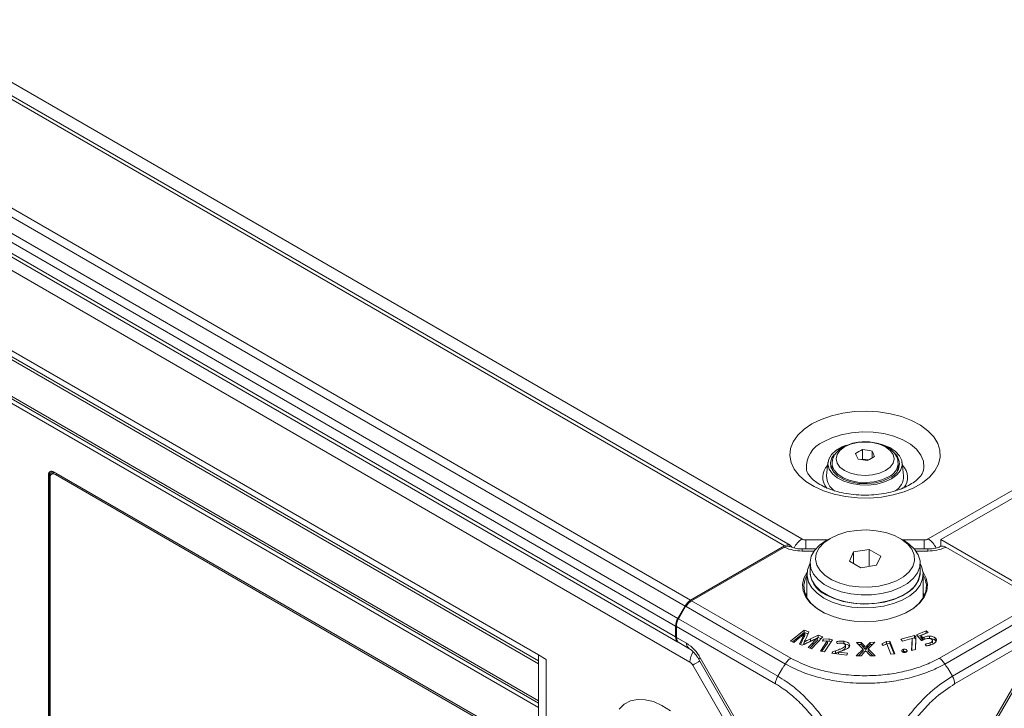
# Model space of a CAD drawing. Header units: millimetres. Extents: x 0 to 1118, y 0 to 864.
# Tile 199 of 256: x 179 to 223, y 660 to 692. Entities that reach past the tile are written whole.
import ezdxf

# ---------------------------------------------------------------- set-up
doc = ezdxf.new("R2010")
doc.units = ezdxf.units.MM

msp = doc.modelspace()

# ---------------------------------------------------------------- linework, layer by layer
at = {"color": 9, "linetype": 'Continuous', "lineweight": 0}
for p, q in [((82.2834, 744.1509), (214.0303, 668.095)), ((213.246, 667.7824), (81.2469, 743.9839)), ((76.9739, 741.5172), (208.9731, 665.3157)), ((208.7231, 665.0518), (76.7239, 741.2533)), ((76.4007, 740.6934), (208.3998, 664.4919)), ((208.2963, 664.1435), (76.2971, 740.345)), ((76.2971, 739.8506), (208.2963, 663.6491)), ((76.1408, 739.1753), (208.9476, 662.5076)), ((219.7626, 668.095), (306.6083, 718.2299)), ((161.0669, 686.5047), (202.0684, 662.835)), ((161.2325, 686.1385), (202.0667, 662.5654)), ((202.0667, 662.5652), (162.2497, 685.5511)), ((162.3325, 685.368), (202.0667, 662.4299)), ((162.6824, 683.3838), (202.0667, 660.6478)), ((202.0667, 660.4491), (162.6219, 683.2201)), ((179.8781, 671.0315), (179.8339, 671.006)), ((180.0772, 671.1038), (179.9208, 671.0069)), ((180.0772, 671.1038), (180.0786, 671.1297)), ((180.0772, 671.0907), (180.0772, 671.1038)), ((180.2113, 671.054), (180.1437, 671.015)), ((214.2071, 668.0527), (214.2071, 667.6414)), ((214.2071, 668.0527), (215.1812, 668.0527)), ((218.6118, 668.0527), (219.5858, 668.0527)), ((214.0465, 667.5497), (214.0465, 667.6414)), ((214.5836, 667.5497), (214.0465, 667.5497)), ((219.7464, 667.5497), (219.2094, 667.5497)), ((208.7584, 665.0314), (208.7803, 665.044)), ((209.0208, 665.2881), (213.5254, 662.6877)), ((220.2676, 662.6877), (224.7722, 665.2881)), ((213.2771, 662.4228), (208.769, 665.0253)), ((225.024, 665.0253), (220.5158, 662.4228)), ((208.4303, 664.4743), (212.9341, 661.8743)), ((220.8588, 661.8743), (225.3626, 664.4743)), ((212.8302, 661.5261), (208.3311, 664.1234)), ((225.4618, 664.1234), (220.9627, 661.5261)), ((208.3386, 663.6247), (208.7926, 663.3626)), ((214.5194, 663.286), (214.5175, 663.3887)), ((215.5533, 662.9198), (215.5522, 663.023)), ((209.0726, 662.3756), (212.4695, 656.4921)), ((209.4176, 662.7029), (209.3381, 662.657)), ((209.4176, 662.7029), (212.9367, 656.6076)), ((220.8563, 656.6076), (224.3754, 662.7029)), ((213.1436, 662.2371), (212.9342, 661.8744)), ((220.6493, 662.2372), (220.8588, 661.8744))]:
    msp.add_line(p, q, dxfattribs=at)
at = {"color": 7, "linetype": 'Continuous', "lineweight": 15}
for p, q in [((213.496, 667.8072), (81.4969, 744.0087)), ((76.4007, 739.6217), (208.3999, 663.4202)), ((307.1468, 718.1837), (220.3378, 668.0699)), ((202.0667, 660.7586), (162.3325, 683.6967)), ((216.7807, 672.149), (216.7807, 671.7209)), ((217.2129, 672.0822), (217.2129, 671.7707)), ((215.2119, 671.5697), (215.1495, 670.9594)), ((215.3965, 671.5218), (215.3965, 671.3489)), ((215.3965, 671.3489), (215.4203, 671.1953)), ((216.7807, 671.7209), (216.7394, 671.6971)), ((217.0568, 671.6782), (216.7807, 671.7209)), ((218.3965, 671.349), (218.3965, 671.5218)), ((218.3965, 671.3812), (218.4313, 671.3081)), ((218.6434, 670.9594), (218.581, 671.5697)), ((179.8339, 671.006), (179.8339, 656.8594)), ((179.8781, 671.0315), (179.8781, 656.885)), ((179.9051, 670.8772), (179.9051, 656.9102)), ((179.9208, 670.9664), (179.9208, 671.0069)), ((180.1125, 671.1111), (179.975, 671.0317)), ((200.2874, 659.4643), (180.0642, 671.139)), ((180.0906, 671.0984), (180.0906, 671.1234)), ((180.0906, 671.1224), (180.0906, 671.1234)), ((200.2114, 659.4301), (180.1437, 671.015)), ((213.246, 667.7824), (208.9731, 665.3157)), ((215.3052, 668.1243), (215.1284, 668.0222)), ((218.6645, 668.0222), (218.4877, 668.1243)), ((220.3378, 668.0699), (220.333, 667.7532)), ((224.9643, 665.399), (220.3378, 668.0699)), ((213.2369, 667.7221), (209.0208, 665.2881)), ((214.6553, 667.6414), (214.0465, 667.6414)), ((216.3737, 667.5078), (216.1824, 667.0956)), ((217.0878, 667.6182), (216.3737, 667.5078)), ((216.3783, 666.9825), (216.3737, 667.5078)), ((217.0854, 666.8526), (217.0878, 667.6182)), ((217.6106, 667.3165), (217.0878, 667.6182)), ((217.4192, 666.9042), (217.6106, 667.3165)), ((219.7464, 667.6414), (219.1376, 667.6414)), ((220.5561, 667.7221), (224.7722, 665.2881)), ((214.3965, 667.0019), (214.3965, 666.5936)), ((216.1824, 667.0956), (216.7051, 666.7938)), ((216.7051, 666.7938), (217.4192, 666.9042)), ((219.3965, 666.5936), (219.3965, 667.0019)), ((214.259, 666.4915), (214.259, 665.4219)), ((219.534, 665.4219), (219.534, 666.4915)), ((214.259, 665.6534), (214.201, 665.5331)), ((219.592, 665.5331), (219.534, 665.6534)), ((208.3998, 664.4919), (208.7231, 665.0518)), ((208.7479, 665.0374), (208.7928, 665.0634)), ((208.7479, 665.0374), (208.4303, 664.4743)), ((208.7584, 665.0314), (208.7479, 665.0374)), ((208.769, 665.0253), (208.7584, 665.0314)), ((208.2963, 664.1435), (208.2963, 663.6491)), ((208.3386, 663.6247), (208.3311, 664.1234)), ((214.1298, 663.9545), (213.5099, 663.4587)), ((214.1304, 663.8508), (213.5997, 663.4263)), ((214.3452, 663.8768), (214.1298, 663.9545)), ((214.1304, 663.8508), (214.1298, 663.9545)), ((214.3065, 663.7872), (214.1304, 663.8508)), ((214.1622, 663.8189), (214.1651, 663.818)), ((214.237, 663.6266), (214.3452, 663.8768)), ((214.7615, 663.7267), (214.4134, 663.564)), ((214.9743, 663.6499), (214.7615, 663.7267)), ((214.7616, 663.6231), (214.7615, 663.7267)), ((219.1421, 663.7197), (218.5229, 663.55)), ((219.141, 663.616), (219.1421, 663.7197)), ((219.1952, 663.6551), (219.1421, 663.7197)), ((219.6665, 663.925), (219.2302, 663.7545)), ((219.2302, 663.7545), (219.4627, 663.4868)), ((219.6659, 663.8212), (219.2973, 663.6771)), ((219.4287, 663.62), (219.4315, 663.7217)), ((219.4315, 663.7217), (219.7561, 663.8486)), ((219.521, 663.6146), (219.4315, 663.7217)), ((219.6659, 663.8212), (219.6665, 663.925)), ((219.6723, 663.8158), (219.6659, 663.8212)), ((219.7561, 663.8486), (219.6665, 663.925)), ((208.4465, 663.3933), (208.8961, 663.1337)), ((213.5099, 663.4587), (213.6628, 663.4035)), ((213.6628, 663.4035), (213.908, 663.6044)), ((214.0375, 663.5843), (213.9182, 663.32)), ((213.9182, 663.32), (214.0445, 663.2744)), ((214.0396, 663.4819), (213.9597, 663.305)), ((214.0445, 663.2744), (214.4175, 663.4515)), ((214.1262, 663.3132), (214.1225, 663.3146)), ((214.1288, 663.4158), (214.1251, 663.4172)), ((214.5175, 663.3887), (214.3065, 663.1713)), ((214.5194, 663.286), (214.3817, 663.1442)), ((214.7616, 663.6231), (214.4148, 663.461)), ((214.4661, 663.1138), (214.9743, 663.6499)), ((214.7381, 663.6113), (214.7422, 663.6098)), ((214.9011, 663.5728), (214.7616, 663.6231)), ((215.1807, 663.4697), (214.8792, 663.0139)), ((215.1835, 663.3684), (214.9401, 663.0005)), ((214.9912, 663.5435), (214.9699, 663.458)), ((214.9699, 663.458), (215.1778, 663.4704)), ((215.2662, 663.5584), (214.9912, 663.5435)), ((214.9927, 663.4594), (214.9912, 663.5435)), ((215.0535, 662.9755), (215.4171, 663.5251)), ((215.1778, 663.4704), (215.1807, 663.4697)), ((215.1835, 663.3684), (215.1807, 663.4697)), ((215.2659, 663.455), (215.1812, 663.4505)), ((215.2659, 663.455), (215.2662, 663.5584)), ((215.3574, 663.4349), (215.2659, 663.455)), ((215.4171, 663.5251), (215.2662, 663.5584)), ((215.6011, 663.4318), (215.6275, 663.3479)), ((215.9291, 663.3495), (215.9296, 663.4528)), ((216.0007, 663.293), (216.0006, 663.3)), ((216.0027, 663.1982), (216.0014, 663.2589)), ((216.7208, 663.4053), (216.4997, 663.4047)), ((216.4997, 663.4047), (216.8035, 663.1041)), ((216.7195, 663.302), (216.6038, 663.3016)), ((216.7195, 663.302), (216.7208, 663.4053)), ((216.8344, 663.1772), (216.7195, 663.302)), ((216.8363, 663.2798), (216.7208, 663.4053)), ((217.1223, 663.4065), (217.0105, 663.2804)), ((217.1236, 663.3032), (217.0125, 663.1777)), ((217.0371, 663.1084), (217.3434, 663.4072)), ((217.3434, 663.4072), (217.1223, 663.4065)), ((217.1236, 663.3032), (217.1223, 663.4065)), ((217.2372, 663.3035), (217.1236, 663.3032)), ((217.8668, 663.4432), (217.6523, 663.3427)), ((217.6523, 663.3427), (217.7167, 663.2648)), ((217.8678, 663.3399), (217.7141, 663.2679)), ((217.7167, 663.2648), (217.8778, 663.3416)), ((218.0243, 663.4638), (217.8668, 663.4432)), ((217.8678, 663.3399), (217.8668, 663.4432)), ((217.8769, 663.3411), (217.8678, 663.3399)), ((217.8778, 663.3416), (217.8809, 663.342)), ((217.8809, 663.342), (218.068, 662.8662)), ((218.0226, 663.3602), (217.881, 663.3417)), ((218.0226, 663.3602), (218.0243, 663.4638)), ((218.2097, 662.8848), (218.0226, 663.3602)), ((218.25, 662.8901), (218.0243, 663.4638)), ((218.5229, 663.55), (218.5915, 663.4665)), ((218.5915, 663.4665), (219.0251, 663.5854)), ((219.0264, 663.5838), (219.0056, 663.0308)), ((219.0286, 663.482), (219.0117, 663.0324)), ((219.0251, 663.5854), (219.0264, 663.5838)), ((219.141, 663.616), (219.0259, 663.5844)), ((219.0286, 663.482), (219.0264, 663.5838)), ((219.193, 663.5527), (219.141, 663.616)), ((219.1886, 663.0809), (219.193, 663.5527)), ((219.1898, 663.0812), (219.1952, 663.6551)), ((219.193, 663.5527), (219.1952, 663.6551)), ((219.5177, 663.5135), (219.4287, 663.62)), ((219.6272, 663.3303), (219.6766, 663.2479)), ((202.0684, 662.835), (202.0667, 662.834)), ((202.0667, 662.834), (202.4255, 662.6268)), ((202.0667, 662.834), (202.0667, 614.3519)), ((202.0684, 662.835), (202.4273, 662.6279)), ((214.3065, 663.1713), (214.4661, 663.1138)), ((214.8792, 663.0139), (215.0535, 662.9755)), ((215.4108, 662.9749), (215.3859, 662.9085)), ((215.3859, 662.9085), (216.0618, 662.8242)), ((215.5522, 663.023), (215.4108, 662.9749)), ((215.4121, 662.9053), (215.4108, 662.9749)), ((215.5533, 662.9198), (215.484, 662.8963)), ((215.6739, 662.9627), (215.5533, 662.9198)), ((215.684, 662.8713), (215.6864, 662.9655)), ((215.6864, 662.9655), (215.6871, 662.9673)), ((216.0956, 662.9144), (215.6864, 662.9655)), ((215.6871, 662.9673), (215.7907, 662.9997)), ((216.0618, 662.8242), (216.0956, 662.9144)), ((216.8035, 663.1041), (216.4927, 662.7945)), ((216.806, 663.002), (216.598, 662.7948)), ((216.7138, 662.7951), (216.8178, 662.9167)), ((216.806, 663.002), (216.8035, 663.1041)), ((216.9122, 663.032), (216.9171, 663.032)), ((216.9297, 663.0745), (216.9238, 663.0745)), ((216.9282, 663.1778), (216.9252, 663.1778)), ((217.0229, 662.9174), (217.1388, 662.7964)), ((217.0346, 663.0064), (217.0371, 663.1084)), ((217.2529, 662.7967), (217.0346, 663.0064)), ((217.3614, 662.7971), (217.0371, 663.1084)), ((218.068, 662.8662), (218.25, 662.8901)), ((218.6423, 662.9867), (218.5999, 662.9715)), ((218.7227, 662.9548), (218.7228, 662.9548)), ((219.0056, 663.0308), (219.1898, 663.0812)), ((202.4273, 662.6279), (202.4255, 662.6268)), ((202.4255, 662.6268), (202.4255, 614.1447)), ((202.4273, 662.6279), (202.4273, 614.1458)), ((209.3381, 662.657), (212.8572, 656.5617)), ((216.4927, 662.7945), (216.7138, 662.7951)), ((217.1388, 662.7964), (217.3614, 662.7971)), ((220.9358, 656.5617), (224.4548, 662.657))]:
    msp.add_line(p, q, dxfattribs=at)
at = {"color": 9, "linetype": 'Continuous', "lineweight": 0, "flags": 128}
for points in [[(214.4806, 673.3152), (214.8994, 673.5208), (215.37, 673.685), (215.8801, 673.8035), (216.4164, 673.8733), (216.9653, 673.8924), (217.5123, 673.8605), (218.0434, 673.7784), (218.5448, 673.6481), (219.0035, 673.4731), (219.4076, 673.2579), (219.7467, 673.008), (220.012, 672.73), (220.1966, 672.431), (220.2957, 672.1188), (220.3068, 671.8014), (220.2295, 671.4872), (220.0659, 671.1841), (219.8203, 670.9002), (219.4989, 670.6426), (219.1101, 670.4182), (218.664, 670.2327), (218.1721, 670.0908), (217.6471, 669.9964), (217.1028, 669.9518), (216.553, 669.9582), (216.0122, 670.0154), (215.4943, 670.122), (215.0127, 670.2751), (214.5799, 670.4709), (214.207, 670.7042), (213.9039, 670.969), (213.6782, 671.2584), (213.5359, 671.565), (213.4806, 671.8808), (213.5138, 672.1976), (213.6347, 672.5073), (213.8399, 672.8018), (214.1244, 673.0734), (214.4806, 673.3152)], [(215.0035, 672.503), (215.3836, 672.6851), (215.8152, 672.8239), (216.2836, 672.9145), (216.7728, 672.9539), (217.2663, 672.9408), (217.7472, 672.8755), (218.1991, 672.7603), (218.6067, 672.5991), (218.956, 672.3975), (219.2352, 672.1622), (219.4347, 671.9013), (219.5478, 671.6237), (219.5706, 671.3388), (219.5518, 671.2137)], [(217.8284, 671.1952), (218.0378, 671.3528), (218.1695, 671.5363), (218.2144, 671.7332), (218.1695, 671.9301), (218.0378, 672.1136), (217.8284, 672.2712), (217.5554, 672.3921), (217.2376, 672.4681), (216.8965, 672.494), (216.5554, 672.4681), (216.2375, 672.3921), (215.9646, 672.2712), (215.7551, 672.1136), (215.6235, 671.9301), (215.5785, 671.7332), (215.6235, 671.5363), (215.7551, 671.3528), (215.9646, 671.1952), (216.2375, 671.0743), (216.5554, 670.9983), (216.8965, 670.9724), (217.2376, 670.9983), (217.5554, 671.0743), (217.8284, 671.1952)], [(217.9571, 670.9095), (217.66, 670.7765), (217.315, 670.6903), (216.9436, 670.6563), (216.5693, 670.6768), (216.2155, 670.7503), (215.9045, 670.8723), (215.6559, 671.0351), (215.4852, 671.2285), (215.4031, 671.4404), (215.3966, 671.5349)], [(219.5858, 668.0527), (219.5858, 667.9693), (219.5858, 667.8687), (219.5858, 667.7548), (219.5858, 667.6414)], [(219.7464, 667.5497), (219.7464, 667.5964), (219.7464, 667.6271), (219.7464, 667.6407), (219.7464, 667.6414)], [(216.8344, 663.1772), (216.8349, 663.208), (216.8355, 663.2388), (216.8363, 663.2798)], [(209.0726, 662.3756), (209.1449, 662.4173), (209.232, 662.4676), (209.3306, 662.5246), (209.3936, 662.5609)], [(208.066, 660.3047), (207.6775, 660.547), (207.2916, 660.7157), (206.9182, 660.8063), (206.567, 660.8166), (206.247, 660.7463), (205.9667, 660.5972), (205.7331, 660.3731)]]:
    msp.add_lwpolyline(points, dxfattribs=at)
at = {"color": 7, "linetype": 'Continuous', "lineweight": 15, "flags": 128}
for points in [[(218.0897, 670.8234), (217.7824, 670.6831), (217.4273, 670.5875), (217.0436, 670.5418), (216.6519, 670.5484), (216.2734, 670.6069), (215.9286, 670.7143), (215.6359, 670.8646), (215.4111, 671.0499), (215.2665, 671.2601), (215.2097, 671.4839), (215.2438, 671.7093), (215.3671, 671.924), (215.5728, 672.1165), (215.8498, 672.2764), (216.0426, 672.3525)], [(217.6172, 672.3931), (217.6974, 672.3697), (218.0183, 672.24), (218.2788, 672.071), (218.4648, 671.8719), (218.5662, 671.6534), (218.5776, 671.4274), (218.4983, 671.2058), (218.3327, 671.0008), (218.0897, 670.8234)], [(215.4961, 671.9284), (215.3928, 671.7828), (215.3244, 671.5672), (215.3473, 671.3484), (215.4602, 671.1391), (215.6567, 670.9515), (215.9251, 670.7965), (216.2501, 670.6831), (216.6126, 670.6179), (216.9916, 670.6047), (217.365, 670.6442), (217.7113, 670.7342), (218.0102, 670.8693)], [(215.3617, 671.3081), (215.3928, 671.3745), (215.3965, 671.3812)], [(218.3727, 671.1953), (218.378, 671.2135), (218.3965, 671.349)], [(179.9208, 671.0069), (179.9244, 671.0471), (179.935, 671.0816), (179.9524, 671.109), (179.9757, 671.1284), (180.0041, 671.1389), (180.0366, 671.1402), (180.0718, 671.1322), (180.0844, 671.1273)], [(215.3055, 668.1245), (215.0178, 667.9208), (214.807, 667.6878), (214.6818, 667.4352), (214.6472, 667.1731), (214.7047, 666.9124), (214.852, 666.6637), (215.0829, 666.4372), (215.3881, 666.2422), (215.7551, 666.0867), (216.1687, 665.9769), (216.6122, 665.9175), (217.0673, 665.9109), (217.5154, 665.9572), (217.9382, 666.0547), (218.3183, 666.1994), (218.6403, 666.3852), (218.8908, 666.6046), (219.0597, 666.8487), (219.14, 667.1074), (219.1284, 667.3701), (219.0255, 667.6261), (218.8355, 667.8649), (218.566, 668.0768), (218.2282, 668.253), (217.8359, 668.3863), (217.4051, 668.4713), (216.9535, 668.5045), (216.4995, 668.4845), (216.0618, 668.4122), (215.6583, 668.2906), (215.3055, 668.1245)], [(213.246, 667.7824), (213.315, 667.8144), (213.3813, 667.8294), (213.4425, 667.827), (213.496, 667.8071), (213.54, 667.7707), (213.5727, 667.7189), (213.5732, 667.7178)], [(218.6645, 668.0222), (218.8978, 667.8668), (219.1452, 667.6325), (219.3113, 667.3754), (219.3901, 667.1048), (219.3788, 666.8305), (219.2778, 666.5624), (219.0907, 666.3102), (218.8243, 666.083), (218.4882, 665.889), (218.0946, 665.7352), (217.6577, 665.6272), (217.1933, 665.5689), (216.7181, 665.5623), (216.2494, 665.6078), (215.8041, 665.7037), (215.3983, 665.8465), (215.0466, 666.0311), (214.7618, 666.2507), (214.5541, 666.4975), (214.4311, 666.7626), (214.3972, 667.0362), (214.4536, 667.3087), (214.5983, 667.57), (214.8261, 667.8108), (215.1287, 668.0224), (215.1287, 668.0224)], [(215.0315, 665.4149), (214.7205, 665.6311), (214.4837, 665.8765), (214.329, 666.1429), (214.2618, 666.4212), (214.2843, 666.7019), (214.3957, 666.9754), (214.3965, 666.9767)], [(219.3965, 666.9767), (219.4639, 666.8401), (219.5312, 666.5619), (219.5087, 666.2812), (219.3973, 666.0077), (219.2007, 665.7506), (218.9256, 665.5188), (218.5814, 665.3202), (218.1799, 665.1614), (217.7347, 665.0479), (217.2609, 664.9835), (216.7747, 664.9706), (216.2926, 665.0094), (215.8311, 665.0987), (215.4059, 665.2354), (215.0315, 665.4149)], [(219.5282, 666.5923), (219.6705, 666.3234), (219.7316, 666.0343), (219.703, 665.7434), (219.5856, 665.4601), (219.3831, 665.1933), (219.1019, 664.9514), (218.7509, 664.7421), (218.3412, 664.572), (217.8858, 664.4465), (217.3991, 664.3696), (216.8965, 664.3437), (216.3938, 664.3696), (215.9071, 664.4465), (215.4517, 664.572), (215.042, 664.7421), (214.691, 664.9514), (214.4098, 665.1933), (214.2073, 665.4601), (214.0899, 665.7434), (214.0613, 666.0343), (214.1225, 666.3234), (214.2648, 666.5923)], [(214.259, 666.4603), (214.1714, 666.2773), (214.1113, 665.9932), (214.1394, 665.7075), (214.2547, 665.4292), (214.4536, 665.167), (214.7299, 664.9294), (215.0489, 664.7368)], [(214.3965, 666.5936), (214.4028, 666.4907), (214.4817, 666.2201), (214.6478, 665.963), (214.8951, 665.7287), (215.2148, 665.5257), (215.5953, 665.3613), (216.0228, 665.2414), (216.4819, 665.1704), (216.956, 665.1508), (217.4279, 665.1834), (217.8806, 665.2669), (218.2977, 665.3984), (218.6642, 665.5731)], [(215.1199, 665.568), (215.4882, 665.3924), (215.9074, 665.2603), (216.3624, 665.1763), (216.8367, 665.1436), (217.3131, 665.1633), (217.7745, 665.2346), (218.2042, 665.3551), (218.5865, 665.5204), (218.9078, 665.7244), (219.1564, 665.9599), (219.3234, 666.2182), (219.4026, 666.4901), (219.3965, 666.7381)], [(218.6885, 664.7092), (218.7183, 664.7238), (219.0631, 664.9294), (219.3393, 665.167), (219.5382, 665.4292), (219.6536, 665.7075), (219.6817, 665.9932), (219.6216, 666.2773), (219.534, 666.4603)], [(214.1677, 663.7165), (214.1664, 663.7672), (214.1651, 663.818)], [(214.1225, 663.3146), (214.1238, 663.3659), (214.1251, 663.4172)], [(214.1291, 663.3146), (214.129, 663.3639), (214.1288, 663.4158)], [(214.4148, 663.461), (214.4141, 663.5125), (214.4134, 663.564)], [(214.7452, 663.5081), (214.7437, 663.559), (214.7422, 663.6098)], [(219.5203, 663.5146), (219.5206, 663.5626), (219.521, 663.6146)], [(219.5806, 663.5376), (219.58, 663.5892), (219.5794, 663.6407)], [(219.8439, 663.2743), (219.8433, 663.3259), (219.8427, 663.3774)], [(219.9537, 663.3684), (219.9526, 663.4195), (219.9515, 663.4706)], [(216.002, 663.1481), (216.0009, 663.1993), (215.9999, 663.2505)], [(216.9238, 663.0745), (216.9245, 663.1261), (216.9252, 663.1778)], [(216.9297, 663.0745), (216.9289, 663.1262), (216.9282, 663.1778)], [(218.6423, 662.9867), (218.6421, 663.0299), (218.6416, 663.09)], [(218.7938, 662.9939), (218.7942, 663.0131), (218.7949, 663.0448)]]:
    msp.add_lwpolyline(points, dxfattribs=at)
at = {"color": 9, "linetype": 'Continuous', "lineweight": 0}
for centre, radius, start, end in [((215.5065, 671.3323), 1.2741, 113.24976, 184.14774), ((215.7202, 670.9008), 0.7493, 134.13331, 222.77245), ((217.6771, 671.574), 0.721, 292.85434, 356.1172), ((218.0914, 670.9018), 0.7356, 317.8124, 46.85309), ((180.0661, 671.1259), 0.0248, 296.6975, 351.78434), ((214.5559, 667.2693), 0.9788, 122.47451, 154.51579), ((214.1999, 668.4134), 0.3607, 241.95996, 271.14432), ((219.593, 668.4134), 0.3607, 268.85634, 298.03992), ((219.2365, 667.2685), 0.9797, 25.2439, 57.51783), ((209.0438, 663.3382), 0.2525, 174.43887, 233.62862), ((207.8382, 661.8327), 1.8032, 28.85512, 58.04565), ((209.9143, 662.4673), 0.9675, 148.20124, 177.61702), ((208.7568, 662.2016), 0.3606, 28.85446, 58.04737)]:
    msp.add_arc(centre, radius, start, end, dxfattribs=at)
at = {"color": 7, "linetype": 'Continuous', "lineweight": 15}
for centre, radius, start, end in [((218.4485, 668.8945), 3.657, 117.13424, 122.86039), ((212.6589, 670.0485), 4.2614, 23.04883, 26.74786), ((216.2954, 667.5811), 4.5936, 78.47878, 83.93573), ((218.9965, 668.5782), 3.657, 117.13424, 122.86039), ((213.4097, 670.1653), 4.2589, 23.04747, 26.7487), ((217.7821, 671.4988), 0.6695, 289.91418, 43.21743), ((216.0946, 667.1482), 4.5944, 78.47884, 83.93488), ((179.9743, 671.0288), 0.1422, 50.79716, 189.21416), ((180.0524, 671.0455), 0.1748, 136.7814, 184.59299), ((180.0506, 670.9008), 0.1474, 50.79664, 189.21411), ((215.9393, 670.9447), 0.7899, 178.9354, 238.51899), ((217.8574, 670.9437), 0.7862, 302.16887, 1.14042), ((215.5898, 666.6672), 1.1954, 176.59719, 246.85366), ((218.1947, 666.683), 1.2051, 292.93176, 355.74832), ((209.3548, 664.7037), 0.7213, 121.95474, 151.14447), ((209.0173, 664.1188), 0.7214, 148.85592, 178.04343), ((208.5321, 663.6203), 0.2375, 173.02122, 242.95467)]:
    msp.add_arc(centre, radius, start, end, dxfattribs=at)
for centre, major_axis, ratio, start_param, end_param in [((209.0146, 664.8834), (0.2564, 0.4293), 0.56722, 0.7937456, 1.5791437), ((208.6847, 664.3275), (0.2433, 0.4369), 0.587367, 1.561677, 2.3470751), ((208.6921, 663.8288), (0.2433, 0.4369), 0.587367, 2.3470751, 3.1325546)]:
    msp.add_ellipse(centre, major_axis=major_axis, ratio=ratio, start_param=start_param, end_param=end_param, dxfattribs=at)
for points, knots in [([(216.6081, 672.4845), (216.5982, 672.484), (216.4736, 672.4769), (216.2452, 672.4166), (215.9445, 672.3015), (215.7005, 672.1398), (215.5256, 671.9485), (215.4185, 671.7461), (215.4061, 671.6047), (215.4003, 671.5395)], [0, 0, 0, 0, 0.01520394, 0.19235785, 0.37152851, 0.55387575, 0.71606755, 0.8689873, 1, 1, 1, 1]), ([(218.392, 671.5264), (218.3873, 671.5948), (218.3774, 671.7399), (218.2701, 671.9439), (218.1031, 672.1295), (217.8736, 672.286), (217.5895, 672.4071), (217.2654, 672.4831), (216.9301, 672.514), (216.7121, 672.494), (216.6081, 672.4845)], [0, 0, 0, 0, 0.1050296, 0.2226584, 0.3436422, 0.4721313, 0.606334, 0.741743, 0.876708, 1, 1, 1, 1]), ([(219.5483, 671.2176), (219.5418, 671.1882), (219.527, 671.1213), (219.4476, 670.9858), (219.3028, 670.8209), (219.0875, 670.6484), (218.8021, 670.4821), (218.4595, 670.336), (218.0684, 670.2177), (217.6397, 670.1332), (217.1862, 670.087), (216.7225, 670.0818), (216.2635, 670.118), (215.8245, 670.194), (215.42, 670.3058), (215.0632, 670.4471), (214.7648, 670.6095), (214.5329, 670.7819), (214.3694, 670.9518), (214.276, 671.1047), (214.2396, 671.1922), (214.2381, 671.2305), (214.238, 671.232)], [0, 0, 0, 0, 0.0409733, 0.0930518, 0.1429093, 0.1959645, 0.2485945, 0.3014232, 0.3547969, 0.4087213, 0.4630634, 0.5176442, 0.5722707, 0.6266898, 0.6807007, 0.7341263, 0.7868491, 0.8389047, 0.8906894, 0.9429561, 0.9977642, 1, 1, 1, 1]), ([(213.2369, 667.7221), (213.2764, 667.7399), (213.3553, 667.7756), (213.439, 667.7775), (213.4701, 667.7526), (213.4759, 667.7479)], [0, 0, 0, 0, 0.4476726, 0.8953593, 1, 1, 1, 1]), ([(214.0463, 667.6423), (214.0367, 667.642), (213.9445, 667.6397), (213.7725, 667.66), (213.5825, 667.705), (213.506, 667.7436), (213.4807, 667.7564)], [0, 0, 0, 0, 0.0446255, 0.4297074, 0.8108114, 1, 1, 1, 1]), ([(220.317, 667.7551), (220.3125, 667.7525), (220.264, 667.725), (220.1163, 667.6807), (219.9229, 667.6441), (219.7947, 667.6453), (219.7462, 667.6457)], [0, 0, 0, 0, 0.0384843, 0.4074638, 0.7760204, 1, 1, 1, 1]), ([(220.3197, 667.749), (220.3416, 667.7585), (220.393, 667.7809), (220.4794, 667.7619), (220.5375, 667.7317), (220.5561, 667.7221)], [0, 0, 0, 0, 0.3349327, 0.7878625, 1, 1, 1, 1]), ([(213.908, 663.6044), (213.9365, 663.6281), (213.9935, 663.6756), (214.0782, 663.7471), (214.1342, 663.7949), (214.1622, 663.8189)], [0, 0, 0, 0, 0.3332074, 0.6665974, 1, 1, 1, 1]), ([(214.1651, 663.818), (214.1485, 663.7908), (214.1167, 663.7386), (214.0745, 663.6606), (214.0499, 663.6097), (214.0375, 663.5843)], [0, 0, 0, 0, 0.3533437, 0.6765675, 1, 1, 1, 1]), ([(214.1677, 663.7165), (214.1511, 663.6893), (214.1192, 663.637), (214.0769, 663.5587), (214.0521, 663.5075), (214.0396, 663.4819)], [0, 0, 0, 0, 0.3519359, 0.6758548, 1, 1, 1, 1]), ([(214.1251, 663.4172), (214.1411, 663.4445), (214.1695, 663.4928), (214.2061, 663.5627), (214.2267, 663.6053), (214.237, 663.6266)], [0, 0, 0, 0, 0.3951388, 0.6975031, 1, 1, 1, 1]), ([(214.4134, 663.564), (214.3753, 663.5453), (214.3076, 663.5121), (214.2134, 663.4622), (214.157, 663.4312), (214.1288, 663.4158)], [0, 0, 0, 0, 0.3913107, 0.6956, 1, 1, 1, 1]), ([(214.4148, 663.461), (214.3767, 663.4423), (214.3088, 663.4089), (214.2258, 663.3651), (214.1806, 663.3403), (214.1638, 663.331)], [0, 0, 0, 0, 0.4449086, 0.7931979, 1, 1, 1, 1]), ([(214.4175, 663.4515), (214.4563, 663.4698), (214.5305, 663.5046), (214.6373, 663.5579), (214.7045, 663.5935), (214.7381, 663.6113)], [0, 0, 0, 0, 0.3541545, 0.6769809, 1, 1, 1, 1]), ([(214.7422, 663.6098), (214.7157, 663.5853), (214.6633, 663.5368), (214.5897, 663.4626), (214.5416, 663.4134), (214.5175, 663.3887)], [0, 0, 0, 0, 0.337822, 0.6688866, 1, 1, 1, 1]), ([(214.7452, 663.5081), (214.7187, 663.4836), (214.6661, 663.435), (214.5922, 663.3605), (214.5436, 663.3108), (214.5194, 663.286)], [0, 0, 0, 0, 0.33624283, 0.66809443, 1, 1, 1, 1]), ([(215.9296, 663.4528), (215.8965, 663.4558), (215.8087, 663.4639), (215.6942, 663.4554), (215.6223, 663.4371), (215.6011, 663.4318)], [0, 0, 0, 0, 0.2988307, 0.7938889, 1, 1, 1, 1]), ([(215.6275, 663.3479), (215.6507, 663.3535), (215.6924, 663.3634), (215.77, 663.3746), (215.8242, 663.3712), (215.8583, 663.3691)], [0, 0, 0, 0, 0.3171522, 0.5705102, 1, 1, 1, 1]), ([(215.8583, 663.3691), (215.8844, 663.3646), (215.9255, 663.3577), (215.9726, 663.3366), (215.9976, 663.3109), (216.0088, 663.281), (216.0027, 663.2603), (215.9999, 663.2505)], [0, 0, 0, 0, 0.2858482, 0.4510492, 0.6171833, 0.8186621, 1, 1, 1, 1]), ([(216.1924, 663.1879), (216.1932, 663.1955), (216.1967, 663.2251), (216.1574, 663.2718), (216.0778, 663.3191), (215.9945, 663.3395), (215.9418, 663.3476), (215.9291, 663.3495)], [0, 0, 0, 0, 0.09334995, 0.36735075, 0.6074204, 0.90591409, 1, 1, 1, 1]), ([(216.1924, 663.2375), (216.1973, 663.2628), (216.2066, 663.3105), (216.1607, 663.3747), (216.0787, 663.4221), (215.9954, 663.4428), (215.9423, 663.4509), (215.9296, 663.4528)], [0, 0, 0, 0, 0.2549832, 0.4802652, 0.6776566, 0.9227847, 1, 1, 1, 1]), ([(216.9252, 663.1778), (216.9143, 663.1908), (216.8944, 663.2144), (216.8648, 663.2484), (216.8458, 663.2694), (216.8363, 663.2798)], [0, 0, 0, 0, 0.3791579, 0.6895533, 1, 1, 1, 1]), ([(217.0105, 663.2804), (216.9993, 663.2675), (216.979, 663.2442), (216.9521, 663.2099), (216.9362, 663.1885), (216.9282, 663.1778)], [0, 0, 0, 0, 0.3831911, 0.6915214, 1, 1, 1, 1]), ([(219.4627, 663.4868), (219.4714, 663.4913), (219.4887, 663.5004), (219.5252, 663.5172), (219.5539, 663.5288), (219.573, 663.5364)], [0, 0, 0, 0, 0.2511486, 0.5023649, 1, 1, 1, 1]), ([(219.5794, 663.6407), (219.5744, 663.6387), (219.5643, 663.6346), (219.5444, 663.6262), (219.5303, 663.6192), (219.521, 663.6146)], [0, 0, 0, 0, 0.2502807, 0.500616, 1, 1, 1, 1]), ([(219.573, 663.5364), (219.6172, 663.5522), (219.6798, 663.5744), (219.7737, 663.5849), (219.8375, 663.5798), (219.8893, 663.5625), (219.9114, 663.5456), (219.9212, 663.5381)], [0, 0, 0, 0, 0.3934093, 0.5567884, 0.7213025, 0.8762257, 1, 1, 1, 1]), ([(219.8215, 663.6894), (219.7982, 663.6883), (219.7517, 663.6863), (219.6684, 663.6712), (219.6138, 663.6525), (219.5794, 663.6407)], [0, 0, 0, 0, 0.26921899, 0.53877424, 1, 1, 1, 1]), ([(219.8427, 663.3774), (219.8213, 663.3699), (219.7777, 663.3546), (219.7048, 663.3387), (219.6533, 663.3331), (219.6272, 663.3303)], [0, 0, 0, 0, 0.3235157, 0.6578633, 1, 1, 1, 1]), ([(219.6766, 663.2479), (219.7005, 663.2501), (219.7483, 663.2547), (219.8362, 663.2729), (219.8951, 663.2934), (219.9332, 663.3066)], [0, 0, 0, 0, 0.2608607, 0.5212757, 1, 1, 1, 1]), ([(220.077, 663.6088), (220.0618, 663.6204), (220.0272, 663.6469), (219.9522, 663.6767), (219.8774, 663.6894), (219.8335, 663.6894), (219.8215, 663.6894)], [0, 0, 0, 0, 0.2475832, 0.5662905, 0.8817351, 1, 1, 1, 1]), ([(219.8216, 663.586), (219.8216, 663.5964), (219.8216, 663.617), (219.8215, 663.6515), (219.8215, 663.6756), (219.8215, 663.6894)], [0, 0, 0, 0, 0.2999846, 0.6000001, 1, 1, 1, 1]), ([(220.0752, 663.506), (220.06, 663.5176), (220.0255, 663.544), (219.9509, 663.5736), (219.8767, 663.5861), (219.8333, 663.5861), (219.8216, 663.586)], [0, 0, 0, 0, 0.2493829, 0.568019, 0.8834035, 1, 1, 1, 1]), ([(219.9212, 663.5381), (219.9326, 663.5255), (219.9523, 663.5038), (219.9541, 663.4685), (219.9347, 663.4343), (219.8982, 663.4018), (219.8597, 663.3849), (219.8427, 663.3774)], [0, 0, 0, 0, 0.2266092, 0.3896522, 0.5524875, 0.8017029, 1, 1, 1, 1]), ([(219.9332, 663.3066), (219.9882, 663.333), (220.0752, 663.3746), (220.1326, 663.458), (220.139, 663.5286), (220.1088, 663.5792), (220.0827, 663.6035), (220.077, 663.6088)], [0, 0, 0, 0, 0.3488565, 0.5509287, 0.7533271, 0.9463371, 1, 1, 1, 1]), ([(220.0752, 663.506), (220.0753, 663.5163), (220.0757, 663.5368), (220.0763, 663.5711), (220.0767, 663.5951), (220.077, 663.6088)], [0, 0, 0, 0, 0.2999846, 0.5999997, 1, 1, 1, 1]), ([(220.1173, 663.4464), (220.1106, 663.4614), (220.1012, 663.4825), (220.081, 663.5008), (220.0752, 663.506)], [0, 0, 0, 0, 0.7122494, 1, 1, 1, 1]), ([(208.8961, 663.1337), (208.9194, 663.1193), (208.9871, 663.0772), (209.1164, 662.9631), (209.2451, 662.8087), (209.3127, 662.6984), (209.3381, 662.657)], [0, 0, 0, 0, 0.1644824, 0.4789163, 0.8040593, 1, 1, 1, 1]), ([(215.9999, 663.2505), (215.9888, 663.233), (215.9618, 663.1904), (215.8634, 663.139), (215.7245, 663.0821), (215.6163, 663.045), (215.5522, 663.023)], [0, 0, 0, 0, 0.1568355, 0.3822134, 0.6337233, 1, 1, 1, 1]), ([(216.002, 663.1481), (215.9908, 663.1305), (215.9637, 663.0876), (215.8645, 663.0361), (215.7723, 662.9973), (215.7135, 662.9767), (215.6986, 662.9715)], [0, 0, 0, 0, 0.218624, 0.5321217, 0.8816741, 1, 1, 1, 1]), ([(215.7907, 662.9997), (215.8336, 663.0146), (215.9195, 663.0445), (216.0393, 663.0967), (216.1457, 663.1582), (216.1773, 663.2118), (216.1924, 663.2375)], [0, 0, 0, 0, 0.2539287, 0.5081159, 0.7640376, 1, 1, 1, 1]), ([(216.0005, 663.1979), (216.0036, 663.1912), (216.0112, 663.1748), (216.0054, 663.1581), (216.002, 663.1481)], [0, 0, 0, 0, 0.4079509, 1, 1, 1, 1]), ([(216.8178, 662.9167), (216.829, 662.9296), (216.8512, 662.955), (216.8839, 662.9932), (216.9027, 663.0191), (216.9122, 663.032)], [0, 0, 0, 0, 0.3394257, 0.6694977, 1, 1, 1, 1]), ([(216.9238, 663.0745), (216.9129, 663.0874), (216.893, 663.1112), (216.8632, 663.1454), (216.844, 663.1666), (216.8344, 663.1772)], [0, 0, 0, 0, 0.3766176, 0.688283, 1, 1, 1, 1]), ([(216.9171, 663.032), (216.9283, 663.0191), (216.9508, 662.9933), (216.9864, 662.9552), (217.0107, 662.93), (217.0229, 662.9174)], [0, 0, 0, 0, 0.33332253, 0.6666083, 1, 1, 1, 1]), ([(217.0125, 663.1777), (217.0012, 663.1648), (216.9809, 663.1414), (216.9538, 663.1069), (216.9377, 663.0853), (216.9297, 663.0745)], [0, 0, 0, 0, 0.3807542, 0.6903049, 1, 1, 1, 1]), ([(218.6416, 663.09), (218.625, 663.0853), (218.597, 663.0775), (218.5715, 663.0565), (218.5606, 663.0353), (218.5617, 663.0157), (218.5674, 663.0042), (218.5696, 662.9998)], [0, 0, 0, 0, 0.2837401, 0.4793643, 0.6749747, 0.8762513, 1, 1, 1, 1]), ([(218.5696, 662.9998), (218.5769, 662.9906), (218.5897, 662.9745), (218.624, 662.9583), (218.6607, 662.9502), (218.695, 662.9505), (218.7149, 662.9536), (218.7227, 662.9548)], [0, 0, 0, 0, 0.2710778, 0.4740663, 0.6772793, 0.8740547, 1, 1, 1, 1]), ([(218.7949, 663.0448), (218.7875, 663.0542), (218.7748, 663.0702), (218.7415, 663.0866), (218.7062, 663.0942), (218.6715, 663.0947), (218.6508, 663.0914), (218.6416, 663.09)], [0, 0, 0, 0, 0.2740943, 0.4695833, 0.6658406, 0.8515161, 1, 1, 1, 1]), ([(218.7657, 662.9694), (218.7572, 662.9742), (218.7398, 662.984), (218.705, 662.9909), (218.6713, 662.9913), (218.6512, 662.9881), (218.6423, 662.9867)], [0, 0, 0, 0, 0.2624301, 0.5364262, 0.796123, 1, 1, 1, 1]), ([(218.7228, 662.9548), (218.7375, 662.9587), (218.7632, 662.9656), (218.7896, 662.984), (218.8026, 663.0045), (218.804, 663.0256), (218.7977, 663.0389), (218.7949, 663.0448)], [0, 0, 0, 0, 0.2496444, 0.4388305, 0.6277643, 0.8338278, 1, 1, 1, 1])]:
    msp.add_open_spline(points, degree=3, knots=knots, dxfattribs=at)
at = {"color": 9, "linetype": 'Continuous', "lineweight": 0}
for points, knots in [([(214.0465, 667.5497), (213.9064, 667.5576), (213.6262, 667.5734), (213.3643, 667.6606), (213.2471, 667.7172), (213.2369, 667.7221)], [0, 0, 0, 0, 0.4773016, 0.9546034, 1, 1, 1, 1]), ([(220.5561, 667.7221), (220.5463, 667.7174), (220.4295, 667.661), (220.1678, 667.5735), (219.8871, 667.5577), (219.7464, 667.5497)], [0, 0, 0, 0, 0.0434584, 0.520807, 1, 1, 1, 1]), ([(214.0396, 663.4819), (214.0394, 663.4921), (214.039, 663.5126), (214.0383, 663.5467), (214.0378, 663.5706), (214.0375, 663.5843)], [0, 0, 0, 0, 0.2999848, 0.6000005, 1, 1, 1, 1]), ([(217.0125, 663.1777), (217.0123, 663.188), (217.0119, 663.2085), (217.0112, 663.2427), (217.0108, 663.2667), (217.0105, 663.2804)], [0, 0, 0, 0, 0.2999847, 0.6000003, 1, 1, 1, 1]), ([(213.1436, 662.2372), (213.1464, 662.2398), (213.1635, 662.2548), (213.209, 662.3173), (213.2483, 662.3781), (213.2771, 662.4227)], [0, 0, 0, 0, 0.051232, 0.3045425, 1, 1, 1, 1]), ([(213.2771, 662.4227), (213.2942, 662.4506), (213.3285, 662.5064), (213.3902, 662.5796), (213.4564, 662.6428), (213.5024, 662.6727), (213.5254, 662.6877)], [0, 0, 0, 0, 0.2500024, 0.50000436, 0.75000607, 1, 1, 1, 1]), ([(220.5159, 662.4227), (220.3932, 662.3566), (220.0594, 662.1768), (219.4312, 661.9295), (218.6338, 661.7136), (217.7769, 661.5788), (216.8307, 661.5299), (215.8845, 661.5897), (214.9822, 661.7548), (214.0988, 662.0093), (213.5763, 662.2722), (213.2771, 662.4227)], [0, 0, 0, 0, 0.0627055, 0.1705803, 0.2816653, 0.3894287, 0.5004172, 0.6352695, 0.7422842, 0.8524249, 1, 1, 1, 1]), ([(213.5254, 662.6877), (213.8041, 662.5482), (214.2878, 662.3061), (215.1119, 662.0774), (215.9517, 661.9302), (216.8314, 661.8776), (217.7107, 661.9207), (218.5054, 662.0376), (219.2522, 662.2324), (219.8398, 662.4574), (220.1532, 662.6261), (220.2676, 662.6877)], [0, 0, 0, 0, 0.1476517, 0.2562043, 0.364776, 0.4995885, 0.6089423, 0.7182917, 0.8277418, 0.9371757, 1, 1, 1, 1]), ([(220.5159, 662.4227), (220.4987, 662.4506), (220.4644, 662.5064), (220.4028, 662.5796), (220.3366, 662.6428), (220.2906, 662.6727), (220.2676, 662.6877)], [0, 0, 0, 0, 0.2500025, 0.5000045, 0.7500154, 1, 1, 1, 1]), ([(220.5159, 662.4227), (220.5258, 662.4068), (220.559, 662.3537), (220.6003, 662.2927), (220.6365, 662.2488), (220.6466, 662.2394), (220.6489, 662.2376), (220.6493, 662.2373)], [0, 0, 0, 0, 0.24520257, 0.81753456, 0.9606702, 0.99213466, 1, 1, 1, 1]), ([(212.9342, 661.8745), (212.9187, 661.8456), (212.8877, 661.7878), (212.8555, 661.6976), (212.8342, 661.6084), (212.8316, 661.5535), (212.8302, 661.526)], [0, 0, 0, 0, 0.249996, 0.4999982, 0.7499986, 1, 1, 1, 1]), ([(216.2196, 655.6554), (216.2124, 655.8497), (216.1979, 656.2382), (216.079, 656.8964), (215.8727, 657.6062), (215.5796, 658.3255), (215.2159, 659.0245), (214.7891, 659.6865), (214.2915, 660.3154), (213.7502, 660.8639), (213.2559, 661.2649), (212.947, 661.4544), (212.8302, 661.526)], [0, 0, 0, 0, 0.09291467, 0.1858151, 0.29447763, 0.40316166, 0.50020121, 0.6086255, 0.71704405, 0.82556894, 0.93408125, 1, 1, 1, 1]), ([(212.9342, 661.8744), (213.0596, 661.7976), (213.3887, 661.5958), (213.9232, 661.1704), (214.5085, 660.5889), (215.0533, 659.9154), (215.5159, 659.2049), (215.9062, 658.4525), (216.2162, 657.6763), (216.4279, 656.9129), (216.5506, 656.2), (216.5656, 655.7823), (216.5731, 655.5712)], [0, 0, 0, 0, 0.0657963, 0.1727608, 0.2828938, 0.389757, 0.4997973, 0.5968711, 0.7039465, 0.8142115, 0.9061257, 1, 1, 1, 1]), ([(217.2198, 655.5712), (217.2235, 655.7138), (217.2336, 656.1004), (217.3339, 656.7754), (217.5452, 657.5823), (217.8582, 658.3921), (218.2676, 659.1938), (218.7669, 659.9561), (219.3398, 660.6485), (220.0378, 661.3358), (220.556, 661.6758), (220.8587, 661.8744)], [0, 0, 0, 0, 0.0638833, 0.1732042, 0.2825207, 0.3916677, 0.5008079, 0.6162099, 0.7289435, 0.8416758, 1, 1, 1, 1]), ([(220.9627, 661.526), (220.6815, 661.3405), (220.2001, 661.0231), (219.5575, 660.3767), (219.0309, 659.7281), (218.5704, 659.0174), (218.1882, 658.2731), (217.8908, 657.5228), (217.6851, 656.775), (217.5861, 656.1478), (217.5768, 655.7882), (217.5734, 655.6554)], [0, 0, 0, 0, 0.1584129, 0.2711138, 0.3838352, 0.4991897, 0.608333, 0.7174775, 0.8267511, 0.9360043, 1, 1, 1, 1]), ([(220.8588, 661.8743), (220.8743, 661.8455), (220.9053, 661.7877), (220.9375, 661.6976), (220.9587, 661.6085), (220.9614, 661.5535), (220.9627, 661.5261)], [0, 0, 0, 0, 0.2500017, 0.50000105, 0.74999786, 1, 1, 1, 1])]:
    msp.add_open_spline(points, degree=3, knots=knots, dxfattribs=at)

doc.saveas('drawing.dxf')
